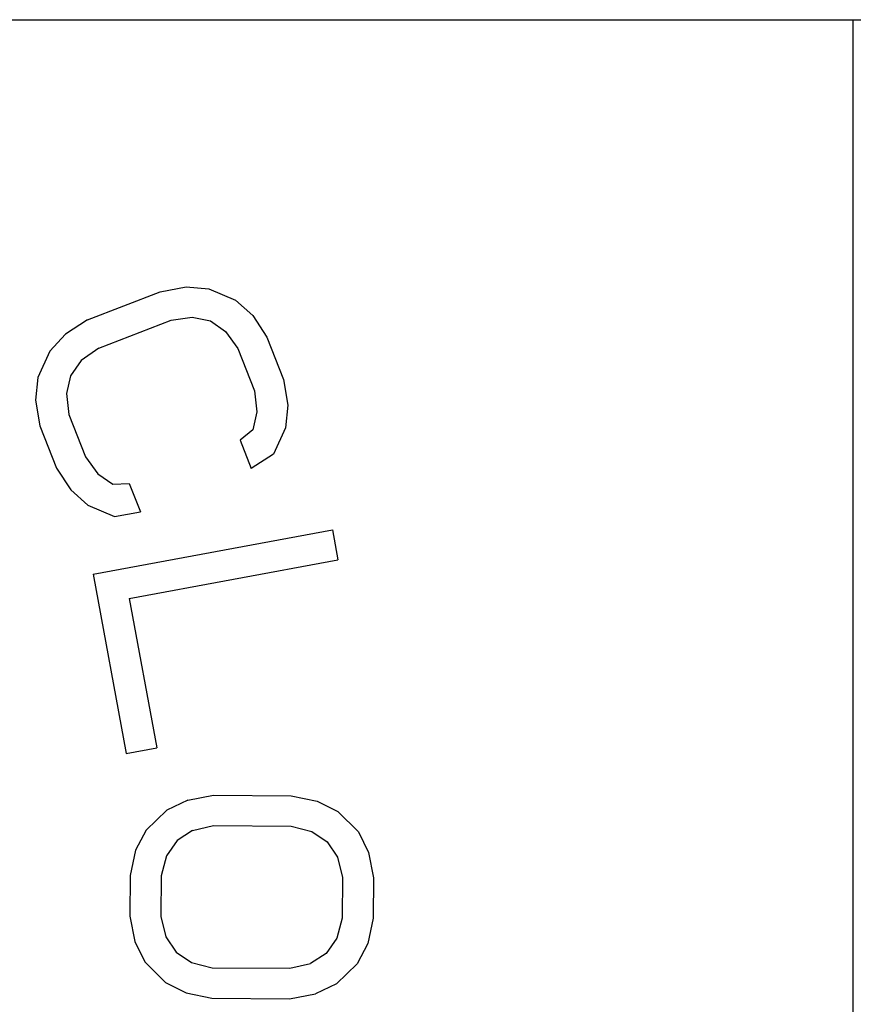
# Model space of a CAD drawing. Header units: millimetres. Extents: x 0 to 4000, y 0 to 3000.
# Tile 86 of 119: x 1594 to 1609, y 1674 to 1692. Entities that reach past the tile are written whole.
import ezdxf

# ---------------------------------------------------------------- set-up
doc = ezdxf.new("R2010")
doc.units = ezdxf.units.MM
doc.header["$LTSCALE"] = 219.99956
doc.layers.get('0').update_dxf_attribs({"linetype": 'CONTINUOUS'})

msp = doc.modelspace()

# ---------------------------------------------------------------- linework, layer by layer
at = {"color": 7, "linetype": 'CONTINUOUS'}
for p, q in [((1317.125, 1691.78), (1648.973, 1691.78)), ((1594.767, 1686.23), (1596.105, 1686.753)), ((1596.105, 1686.753), (1596.585, 1686.84)), ((1596.585, 1686.84), (1597.01, 1686.804)), ((1597.01, 1686.804), (1597.503, 1686.595)), ((1597.503, 1686.595), (1597.818, 1686.315)), ((1594.767, 1686.23), (1594.355, 1685.968)), ((1594.972, 1685.706), (1596.309, 1686.229)), ((1596.309, 1686.229), (1596.7, 1686.281)), ((1596.7, 1686.281), (1597.036, 1686.211)), ((1597.036, 1686.211), (1597.317, 1686.019)), ((1597.818, 1686.315), (1598.077, 1685.913)), ((1597.317, 1686.019), (1597.542, 1685.704)), ((1594.355, 1685.968), (1594.067, 1685.654)), ((1598.077, 1685.913), (1598.385, 1685.127)), ((1594.067, 1685.654), (1593.847, 1685.166)), ((1594.972, 1685.706), (1594.649, 1685.479)), ((1597.542, 1685.704), (1597.849, 1684.918)), ((1594.649, 1685.479), (1594.45, 1685.2)), ((1593.847, 1685.166), (1593.805, 1684.747)), ((1594.45, 1685.2), (1594.374, 1684.869)), ((1598.385, 1685.127), (1598.466, 1684.656)), ((1597.849, 1684.918), (1597.897, 1684.534)), ((1593.805, 1684.747), (1593.886, 1684.275)), ((1594.374, 1684.869), (1594.421, 1684.484)), ((1597.897, 1684.534), (1597.821, 1684.202)), ((1598.466, 1684.656), (1598.424, 1684.237)), ((1594.421, 1684.484), (1594.728, 1683.699)), ((1593.886, 1684.275), (1594.193, 1683.489)), ((1597.821, 1684.202), (1597.587, 1684.011)), ((1598.424, 1684.237), (1598.204, 1683.748)), ((1597.587, 1684.011), (1597.792, 1683.487)), ((1594.728, 1683.699), (1594.954, 1683.384)), ((1598.204, 1683.748), (1597.792, 1683.487)), ((1594.193, 1683.489), (1594.453, 1683.088)), ((1594.954, 1683.384), (1595.235, 1683.192)), ((1594.453, 1683.088), (1594.768, 1682.808)), ((1595.235, 1683.192), (1595.536, 1683.209)), ((1595.536, 1683.209), (1595.741, 1682.685)), ((1594.768, 1682.808), (1595.261, 1682.598)), ((1595.261, 1682.598), (1595.741, 1682.685)), ((1594.866, 1681.533), (1599.291, 1682.352)), ((1599.291, 1682.352), (1599.394, 1681.799)), ((1595.534, 1681.084), (1599.394, 1681.799)), ((1594.866, 1681.533), (1595.48, 1678.214)), ((1595.534, 1681.084), (1596.045, 1678.319)), ((1595.48, 1678.214), (1596.045, 1678.319)), ((1596.617, 1677.356), (1597.096, 1677.446)), ((1597.096, 1677.446), (1598.532, 1677.433)), ((1596.617, 1677.356), (1596.232, 1677.172)), ((1598.532, 1677.433), (1599.01, 1677.335)), ((1599.01, 1677.335), (1599.392, 1677.144)), ((1596.232, 1677.172), (1595.846, 1676.8)), ((1599.392, 1677.144), (1599.771, 1676.766)), ((1595.846, 1676.8), (1595.651, 1676.427)), ((1596.708, 1676.793), (1596.419, 1676.608)), ((1596.708, 1676.793), (1597.091, 1676.883)), ((1597.091, 1676.883), (1598.527, 1676.871)), ((1598.527, 1676.871), (1598.91, 1676.774)), ((1598.91, 1676.774), (1599.195, 1676.584)), ((1599.771, 1676.766), (1599.959, 1676.389)), ((1596.419, 1676.608), (1596.225, 1676.328)), ((1599.195, 1676.584), (1599.384, 1676.301)), ((1595.651, 1676.427), (1595.551, 1675.959)), ((1599.959, 1676.389), (1600.051, 1675.92)), ((1596.225, 1676.328), (1596.126, 1675.954)), ((1599.384, 1676.301), (1599.477, 1675.925)), ((1595.551, 1675.959), (1595.545, 1675.209)), ((1596.126, 1675.954), (1596.119, 1675.204)), ((1599.477, 1675.925), (1599.47, 1675.175)), ((1600.051, 1675.92), (1600.045, 1675.17)), ((1595.545, 1675.209), (1595.636, 1674.74)), ((1596.119, 1675.204), (1596.212, 1674.828)), ((1599.47, 1675.175), (1599.371, 1674.801)), ((1600.045, 1675.17), (1599.945, 1674.702)), ((1595.636, 1674.74), (1595.825, 1674.363)), ((1596.212, 1674.828), (1596.401, 1674.545)), ((1599.371, 1674.801), (1599.177, 1674.521)), ((1596.401, 1674.545), (1596.686, 1674.355)), ((1599.945, 1674.702), (1599.75, 1674.329)), ((1595.825, 1674.363), (1596.204, 1673.985)), ((1596.686, 1674.355), (1597.068, 1674.258)), ((1599.177, 1674.521), (1598.888, 1674.336)), ((1597.068, 1674.258), (1598.505, 1674.246)), ((1598.505, 1674.246), (1598.888, 1674.336)), ((1599.75, 1674.329), (1599.364, 1673.957)), ((1596.204, 1673.985), (1596.586, 1673.794)), ((1596.586, 1673.794), (1597.064, 1673.696)), ((1599.364, 1673.957), (1598.979, 1673.773)), ((1597.064, 1673.696), (1598.5, 1673.683)), ((1598.5, 1673.683), (1598.979, 1673.773))]:
    msp.add_line(p, q, dxfattribs=at)
at = {"color": 9, "linetype": 'CONTINUOUS'}
msp.add_line((1608.92, 1538.78), (1608.92, 1691.78), dxfattribs=at)

doc.saveas('drawing.dxf')
